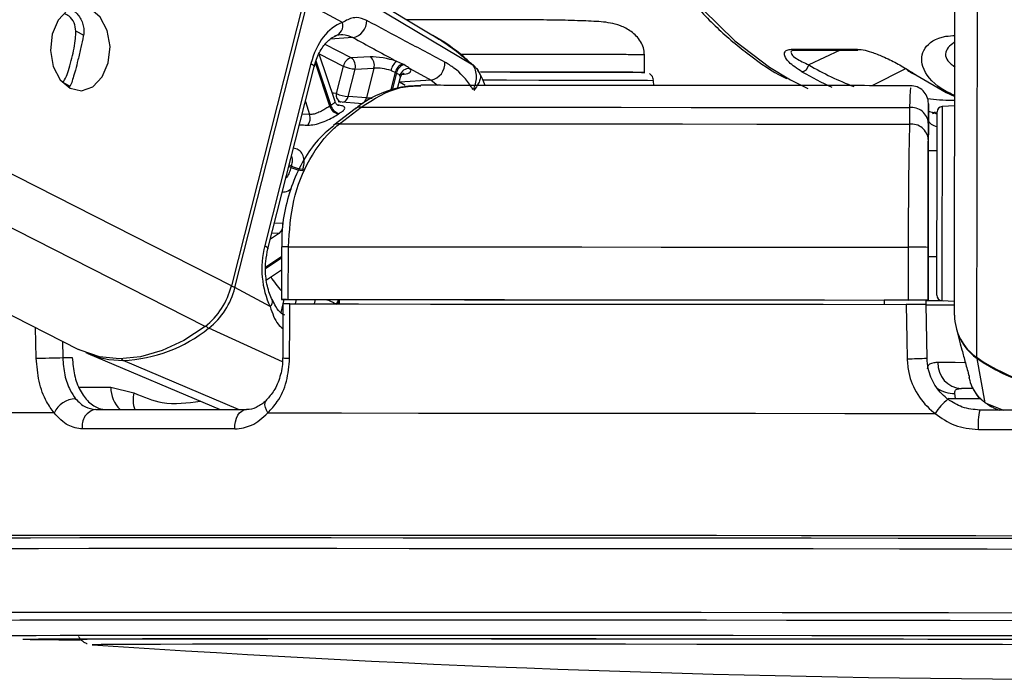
# Model space of a CAD drawing. Header units: millimetres. Extents: x 20 to 19939, y 40 to 15016.
# Tile 82 of 106: x 15518 to 15630, y 6017 to 6092. Entities that reach past the tile are written whole.
import ezdxf

# ---------------------------------------------------------------- set-up
doc = ezdxf.new("R2010")
doc.units = ezdxf.units.MM
doc.header["$LTSCALE"] = 2

msp = doc.modelspace()

# ---------------------------------------------------------------- linework, layer by layer
at = {"color": 7, "linetype": 'Continuous', "lineweight": 25}
for p, q in [((15190.42, 6224.41), (15524.57, 6054.61)), ((15624.17, 6058.5), (15624.38, 6215.41)), ((15564.75, 6090.36), (15547.3, 6100.82)), ((15569.38, 6086.94), (15549.91, 6098.56)), ((15550.15, 6094.17), (15541.94, 6061.84)), ((15542.33, 6061.63), (15550.55, 6093.95)), ((15554.56, 6091.79), (15550.55, 6093.95)), ((15553.73, 6082.79), (15551.93, 6088.19)), ((15588.91, 6086.11), (15588.91, 6088.11)), ((15605.8, 6088.76), (15612.94, 6088.76)), ((15606.06, 6088.65), (15606.1, 6088.65)), ((15606.08, 6088.65), (15613.22, 6088.65)), ((15550.99, 6087.11), (15545.73, 6066.41)), ((15557.73, 6087.86), (15555.58, 6087.77)), ((15561.43, 6087.05), (15560.74, 6087.36)), ((15546.09, 6066.04), (15551.35, 6086.75)), ((15554.67, 6086.83), (15553.87, 6083.7)), ((15555.21, 6083.37), (15556, 6086.49)), ((15556, 6086.49), (15558.15, 6086.58)), ((15558.15, 6086.58), (15557.29, 6083.2)), ((15560.1, 6086.31), (15560.59, 6086.11)), ((15562.24, 6086.54), (15564.65, 6085.23)), ((15619.79, 6085.83), (15623.21, 6083.81)), ((15560.84, 6084.26), (15561.17, 6085.56)), ((15564.65, 6085.23), (15561.06, 6084.99)), ((15589.99, 6084.62), (15589.96, 6085.16)), ((15623.21, 6083.81), (15624.23, 6083.35)), ((15556.86, 6082.55), (15554.09, 6082.75)), ((15557.29, 6083.2), (15555.21, 6083.37)), ((15556.03, 6081.98), (15553.58, 6080.09)), ((15554.22, 6080.26), (15556.68, 6082.15)), ((15619.06, 6082.1), (15619.06, 6080.21)), ((15621.2, 6082.37), (15621.2, 6080.76)), ((15621.99, 6081.6), (15621.58, 6081.47)), ((15621.71, 6081.51), (15622.2, 6081.51)), ((15624.2, 6082.29), (15622.77, 6082.22)), ((15621.2, 6080.76), (15621.19, 6077.19)), ((15621.2, 6078.46), (15621.2, 6080.35)), ((15622.19, 6077.19), (15621.19, 6077.19)), ((15621.19, 6077.19), (15621.19, 6077.19)), ((15621.19, 6071.31), (15621.17, 6060.2)), ((15547.63, 6066.28), (15547.62, 6060.28)), ((15547.63, 6066.28), (15547.63, 6066.28)), ((15548.41, 6060.28), (15548.42, 6066.28)), ((15618.91, 6066.22), (15618.9, 6060.22)), ((15621.17, 6060.22), (15621.18, 6066.22)), ((15621.18, 6065.19), (15621.17, 6060.17)), ((15621.17, 6060.18), (15621.18, 6065.19)), ((15621.18, 6065.19), (15622.18, 6065.19)), ((15545.93, 6062.52), (15547.63, 6063.66)), ((15546.35, 6059.47), (15542.33, 6061.63)), ((15554.2, 6060.26), (15548.21, 6060.28)), ((15554.2, 6060.27), (15554.21, 6059.78)), ((15616.17, 6060.22), (15616.17, 6060.21)), ((15616.17, 6060.22), (15616.17, 6059.73)), ((15621.17, 6060.2), (15616.17, 6060.21)), ((15616.17, 6060.21), (15616.17, 6059.73)), ((15620.96, 6059.7), (15620.95, 6060.2)), ((15620.95, 6060.19), (15621.17, 6060.18)), ((15621.17, 6060.22), (15621.17, 6060.2)), ((15621.17, 6060.18), (15621.17, 6060.17)), ((15622.74, 6060.16), (15624.17, 6060.08)), ((15547.79, 6059.78), (15547.78, 6053.64)), ((15621.06, 6053.61), (15620.96, 6059.72)), ((15624.39, 6056.92), (15624.83, 6055.24)), ((15624.83, 6055.24), (15625.02, 6054.56)), ((15522.76, 6053.67), (15523.85, 6053.67)), ((15525.62, 6054.14), (15540.68, 6047.78)), ((15627.67, 6048.54), (15626.75, 6053.58)), ((15625.73, 6051.87), (15625.75, 6051.8)), ((15625.81, 6051.47), (15625.91, 6051.09)), ((15528.24, 6050.31), (15530.86, 6049.67)), ((15626.33, 6050.16), (15624.97, 6050.16)), ((15624.29, 6049.02), (15624.22, 6049.61)), ((15627.89, 6048.43), (15628.31, 6048.12)), ((15526.11, 6021.02), (15526.13, 6021.02))]:
    msp.add_line(p, q, dxfattribs=at)
at = {"color": 8, "linetype": 'Continuous', "lineweight": 25}
for p, q in [((15538.94, 6057.21), (15209.9, 6224.41)), ((15541.94, 6061.84), (15222.01, 6224.41)), ((15626.73, 6053.68), (15626.93, 6199.78)), ((15525.18, 6090.32), (15524.25, 6090.79)), ((15555.58, 6087.77), (15552.61, 6089.28)), ((15555.76, 6090.07), (15553.19, 6089.89)), ((15551.94, 6088.22), (15554.67, 6086.83)), ((15611.16, 6088.65), (15607.6, 6086.96)), ((15553.13, 6082.27), (15551.49, 6087.19)), ((15551.56, 6087.41), (15553.25, 6082.35)), ((15569.35, 6086.97), (15569.38, 6086.94)), ((15560.06, 6084.03), (15560.59, 6086.11)), ((15560.71, 6086.05), (15560.21, 6084.08)), ((15561.36, 6085.89), (15561.57, 6085.91)), ((15614.8, 6084.6), (15618.64, 6086.54)), ((15523.57, 6084.54), (15522.77, 6084.95)), ((15561.02, 6084.98), (15561.06, 6084.99)), ((15561.06, 6084.99), (15561.03, 6085)), ((15564.65, 6085.23), (15565.37, 6084.64)), ((15550.35, 6082.79), (15550.84, 6081.32)), ((15550.84, 6081.32), (15549.98, 6081.34)), ((15621.7, 6081.44), (15622.05, 6081.56)), ((15548.71, 6075.29), (15548.47, 6075.41)), ((15548.52, 6075.59), (15548.76, 6075.46)), ((15547.8, 6068.93), (15546.83, 6068.96)), ((15547.41, 6067.82), (15546.37, 6067.13)), ((15546.55, 6067.85), (15547.41, 6067.82)), ((15545.86, 6064), (15547.63, 6065.18)), ((15547.63, 6064.97), (15545.86, 6063.8)), ((15547.92, 6060.28), (15547.55, 6058.8)), ((15549.22, 6059.78), (15549.34, 6060.27)), ((15551.47, 6060.27), (15551.34, 6059.78)), ((15519.75, 6053.61), (15519.67, 6057.1)), ((15547.74, 6053.2), (15539.36, 6057.02)), ((15522.72, 6055.56), (15522.76, 6053.67)), ((15542.74, 6047.78), (15529.65, 6053.35)), ((15524.61, 6050.32), (15528.24, 6050.31)), ((15624.29, 6049.02), (15627.09, 6049.02)), ((15627.67, 6048.54), (15629.74, 6047.71)), ((15628.34, 6048.21), (15627.67, 6048.54)), ((15537.45, 6033.46), (15536.34, 6033.46)), ((15538.66, 6033.46), (15537.45, 6033.46)), ((15518.24, 6021.66), (15518.23, 6021.66)), ((15526.11, 6021.02), (15526.11, 6021.02))]:
    msp.add_line(p, q, dxfattribs=at)
at = {"color": 8, "linetype": 'Continuous', "lineweight": 25, "flags": 128}
for points in [[(15580.55, 6130.13), (15581.3, 6124.41), (15582.59, 6118.38), (15584.34, 6112.6), (15586.54, 6107.12), (15589.17, 6102.03), (15592.18, 6097.39), (15595.54, 6093.26), (15599.2, 6089.69), (15603.13, 6086.72), (15605.53, 6085.27)], [(15550.99, 6087.11), (15551.15, 6087.01), (15551.27, 6086.92), (15551.34, 6086.83), (15551.36, 6086.76), (15551.35, 6086.75)], [(15561.71, 6084.61), (15561.51, 6084.74), (15561.06, 6084.99)], [(15589.96, 6085.16), (15589.91, 6085.16), (15589.28, 6085.17), (15587.94, 6085.17), (15585.96, 6085.18), (15583.4, 6085.19), (15580.34, 6085.2), (15576.92, 6085.2), (15573.23, 6085.21), (15570.55, 6085.21)], [(15553.87, 6083.7), (15553.55, 6083.74), (15553.41, 6083.75)], [(15622.2, 6081.36), (15622.18, 6081.36), (15622, 6081.43)], [(15622.77, 6082.22), (15622.77, 6082.2), (15622.77, 6081.67), (15622.77, 6080.43), (15622.76, 6078.56), (15622.76, 6076.18), (15622.76, 6073.46)], [(15622.76, 6073.46), (15622.75, 6070.59), (15622.75, 6067.76), (15622.75, 6065.17), (15622.74, 6062.98), (15622.74, 6061.35), (15622.74, 6060.4), (15622.74, 6060.16)], [(15545.73, 6066.41), (15545.89, 6066.31), (15546.01, 6066.22), (15546.08, 6066.13), (15546.09, 6066.05), (15546.09, 6066.04)], [(15546.35, 6059.47), (15546.49, 6059.65), (15546.58, 6059.82), (15546.63, 6059.98), (15546.62, 6060.13), (15546.6, 6060.2)], [(15626.77, 6053.65), (15626.76, 6053.61), (15626.75, 6053.58)], [(15625.35, 6053.1), (15624.26, 6053.11), (15623.16, 6053.11), (15622.27, 6053.11)], [(15546.09, 6047.38), (15545.92, 6047.71), (15545.81, 6048.02), (15545.76, 6048.31), (15545.78, 6048.56), (15545.87, 6048.77), (15545.94, 6048.85)], [(15623.46, 6049.07), (15623.68, 6049.04), (15624.29, 6049.02)], [(15508.59, 6024.66), (15508.73, 6024.67), (15509.53, 6024.68), (15511.04, 6024.69), (15513.25, 6024.7), (15516.14, 6024.71), (15519.71, 6024.72), (15523.93, 6024.73), (15528.78, 6024.73), (15534.23, 6024.73), (15540.26, 6024.74), (15546.82, 6024.74)], [(15546.82, 6024.74), (15553.89, 6024.74), (15561.42, 6024.73), (15569.38, 6024.73), (15577.72, 6024.73), (15586.4, 6024.72), (15595.36, 6024.71), (15604.56, 6024.7), (15613.95, 6024.69), (15623.48, 6024.68), (15633.1, 6024.67)], [(15510.43, 6023.79), (15510.56, 6023.8), (15511.35, 6023.81), (15512.84, 6023.82), (15515.02, 6023.83), (15517.87, 6023.84), (15521.39, 6023.85), (15525.55, 6023.85), (15530.33, 6023.86), (15535.71, 6023.86), (15541.65, 6023.86), (15548.12, 6023.86)], [(15548.12, 6023.86), (15555.09, 6023.86), (15562.52, 6023.86), (15570.36, 6023.86), (15578.59, 6023.85), (15587.14, 6023.85), (15595.98, 6023.84), (15605.05, 6023.83), (15614.31, 6023.82), (15623.7, 6023.81), (15633.18, 6023.8)], [(15515.75, 6022.05), (15515.8, 6022.06), (15516.42, 6022.07), (15517.74, 6022.08), (15519.75, 6022.09), (15522.45, 6022.1), (15525.82, 6022.11), (15529.84, 6022.11), (15534.48, 6022.12), (15539.72, 6022.12), (15545.54, 6022.12), (15551.88, 6022.12)], [(15551.88, 6022.12), (15558.73, 6022.12), (15566.04, 6022.12), (15573.76, 6022.12), (15581.87, 6022.11), (15590.29, 6022.11), (15599, 6022.1), (15607.94, 6022.09), (15617.06, 6022.08), (15626.3, 6022.07), (15635.62, 6022.06)]]:
    msp.add_lwpolyline(points, dxfattribs=at)
at = {"color": 7, "linetype": 'Continuous', "lineweight": 25, "flags": 128}
for points in [[(15525.9, 6093.34), (15524.59, 6093.62), (15523.3, 6093.17), (15522.24, 6092.05), (15521.56, 6090.45), (15521.36, 6088.6), (15521.68, 6086.78), (15522.47, 6085.27), (15523.6, 6084.31), (15524.91, 6084.03), (15526.2, 6084.48), (15527.26, 6085.6), (15527.94, 6087.2), (15528.14, 6089.05), (15527.82, 6090.87), (15527.03, 6092.38), (15525.9, 6093.34)], [(15561.55, 6086.99), (15561.52, 6087), (15561.43, 6087.05)], [(15560.59, 6086.11), (15560.68, 6086.07), (15560.71, 6086.05)], [(15570.26, 6086.16), (15573.63, 6086.15), (15577.2, 6086.15), (15580.49, 6086.14), (15583.38, 6086.13), (15585.75, 6086.13), (15587.51, 6086.12), (15588.59, 6086.11), (15588.96, 6086.11)], [(15588.82, 6086.11), (15588.61, 6086.11), (15587.6, 6086.12), (15585.91, 6086.13), (15583.6, 6086.13), (15580.77, 6086.14), (15577.52, 6086.15), (15573.97, 6086.15), (15570.27, 6086.16), (15570.27, 6086.16)], [(15619.79, 6085.83), (15619.69, 6085.85), (15619.6, 6085.89)], [(15605.53, 6085.27), (15607.27, 6084.39), (15607.5, 6084.28)], [(15556.68, 6082.15), (15563.67, 6082.15), (15570.95, 6082.15), (15578.5, 6082.14), (15586.27, 6082.14), (15594.24, 6082.13), (15602.38, 6082.12), (15610.67, 6082.11), (15619.06, 6082.1)], [(15622.19, 6073.34), (15622.19, 6075.91), (15622.2, 6078.16), (15622.2, 6079.93), (15622.2, 6081.11), (15622.2, 6081.61), (15622.2, 6081.62)], [(15554.22, 6080.26), (15561.48, 6080.26), (15569.04, 6080.26), (15576.87, 6080.25), (15584.95, 6080.24), (15593.24, 6080.24), (15601.71, 6080.23), (15610.33, 6080.22), (15619.06, 6080.21)], [(15621.19, 6077.19), (15621.19, 6077.08), (15621.19, 6076.75), (15621.19, 6076.21), (15621.19, 6075.48), (15621.19, 6074.59), (15621.19, 6073.57), (15621.19, 6072.46), (15621.19, 6071.31)], [(15622.19, 6077.19), (15622.19, 6077.52), (15622.2, 6077.79)], [(15622.17, 6060.76), (15622.17, 6060.98), (15622.17, 6061.89), (15622.18, 6063.43), (15622.18, 6065.49), (15622.18, 6067.95), (15622.19, 6070.63), (15622.19, 6073.34)], [(15548.42, 6066.28), (15556.28, 6066.28), (15564.48, 6066.27), (15572.99, 6066.27), (15581.78, 6066.26), (15590.8, 6066.25), (15600.02, 6066.24), (15609.4, 6066.23), (15618.91, 6066.22)], [(15622.18, 6064.59), (15622.18, 6064.73), (15622.18, 6065.19)], [(15548.21, 6060.28), (15547.94, 6060.28), (15547.75, 6060.28), (15547.64, 6060.28), (15547.63, 6060.28), (15547.7, 6060.28), (15547.86, 6060.28), (15548.1, 6060.28), (15548.41, 6060.28)], [(15548.41, 6060.28), (15556.27, 6060.28), (15564.47, 6060.27), (15572.98, 6060.27), (15581.77, 6060.26), (15590.79, 6060.25), (15600.01, 6060.24), (15609.4, 6060.23), (15618.9, 6060.22)], [(15554.2, 6060.27), (15561.2, 6060.27), (15568.46, 6060.26), (15575.96, 6060.26), (15583.68, 6060.25), (15591.59, 6060.25), (15599.66, 6060.24), (15607.86, 6060.23), (15616.17, 6060.22)], [(15620.95, 6060.16), (15621.47, 6060.16), (15622.87, 6060.15)], [(15548.56, 6053.61), (15548.58, 6057.6), (15548.58, 6059.78)], [(15548.58, 6059.78), (15556.41, 6059.78), (15564.57, 6059.77), (15573.03, 6059.77), (15581.77, 6059.76), (15590.74, 6059.75), (15599.91, 6059.74), (15609.24, 6059.74), (15618.69, 6059.72)], [(15618.69, 6059.72), (15618.75, 6055.73), (15618.79, 6053.55)], [(15538.94, 6057.21), (15536.53, 6055.63), (15534.07, 6054.47), (15531.61, 6053.77), (15529.22, 6053.54), (15526.95, 6053.77), (15524.85, 6054.47), (15524.57, 6054.61)], [(15519.75, 6053.61), (15520.04, 6053.61), (15520.39, 6053.62), (15520.79, 6053.63), (15521.21, 6053.64), (15521.63, 6053.65), (15522.04, 6053.66), (15522.43, 6053.66), (15522.76, 6053.67)], [(15526.52, 6047.78), (15528.5, 6047.78), (15530.53, 6047.78), (15532.61, 6047.78), (15534.73, 6047.78), (15536.89, 6047.78), (15539.1, 6047.78), (15541.35, 6047.78), (15543.64, 6047.78)], [(15542.35, 6045.56), (15542.35, 6045.98), (15542.41, 6046.39), (15542.52, 6046.78), (15542.67, 6047.12), (15542.88, 6047.4), (15543.11, 6047.6), (15543.37, 6047.73), (15543.64, 6047.78)], [(15651.26, 6047.68), (15648.24, 6047.68), (15645.21, 6047.69), (15642.18, 6047.69), (15639.15, 6047.7), (15636.13, 6047.7), (15633.1, 6047.7), (15630.07, 6047.71), (15627.05, 6047.71)], [(15521.79, 6047.38), (15515.62, 6047.38), (15510.04, 6047.37), (15505.08, 6047.37), (15500.77, 6047.36), (15497.13, 6047.35), (15494.17, 6047.34), (15491.91, 6047.33), (15490.36, 6047.32)], [(15546.09, 6047.38), (15554.45, 6047.38), (15563.23, 6047.37), (15572.37, 6047.37), (15581.83, 6047.36), (15591.57, 6047.35), (15601.54, 6047.34), (15611.69, 6047.33), (15621.97, 6047.32)], [(15542.35, 6045.56), (15540.03, 6045.56), (15537.75, 6045.56), (15535.51, 6045.57), (15533.32, 6045.57), (15531.17, 6045.57), (15529.07, 6045.56), (15527.01, 6045.56), (15525, 6045.56)], [(15626.89, 6045.5), (15629.95, 6045.49), (15633.01, 6045.49), (15636.08, 6045.49), (15639.15, 6045.48), (15642.22, 6045.48), (15645.29, 6045.47), (15648.36, 6045.47), (15651.42, 6045.46)], [(15536.34, 6033.46), (15530.6, 6033.46), (15524.29, 6033.45), (15518.53, 6033.45), (15513.36, 6033.45), (15508.8, 6033.44), (15504.88, 6033.43), (15501.61, 6033.43), (15499.01, 6033.42), (15497.1, 6033.41), (15495.88, 6033.39), (15495.35, 6033.38), (15495.52, 6033.37), (15496.4, 6033.35), (15496.56, 6033.35)], [(15537.94, 6033.17), (15531.06, 6033.17), (15524.71, 6033.17), (15518.93, 6033.16), (15513.75, 6033.16), (15509.2, 6033.15), (15505.29, 6033.15), (15502.05, 6033.14), (15499.5, 6033.13), (15497.64, 6033.12), (15496.48, 6033.1), (15496.03, 6033.09), (15496.3, 6033.08), (15497.01, 6033.07)], [(15538.07, 6033.17), (15531.19, 6033.17), (15524.85, 6033.17), (15519.08, 6033.16), (15513.91, 6033.16), (15509.36, 6033.15), (15505.46, 6033.14), (15502.23, 6033.14), (15499.67, 6033.13), (15497.81, 6033.12), (15496.66, 6033.1), (15496.21, 6033.09), (15496.48, 6033.08), (15497.03, 6033.07)], [(15637.87, 6033.09), (15627.78, 6033.1), (15617.75, 6033.12), (15607.82, 6033.13), (15598.05, 6033.14), (15588.48, 6033.15), (15579.16, 6033.15), (15570.15, 6033.16), (15561.48, 6033.16), (15553.19, 6033.17), (15545.33, 6033.17), (15537.94, 6033.17)], [(15637.87, 6033.09), (15627.8, 6033.1), (15617.77, 6033.12), (15607.86, 6033.13), (15598.1, 6033.14), (15588.54, 6033.14), (15579.24, 6033.15), (15570.24, 6033.16), (15561.57, 6033.16), (15553.3, 6033.17), (15545.45, 6033.17), (15538.07, 6033.17)], [(15636.63, 6033.38), (15626.6, 6033.39), (15616.64, 6033.41), (15606.79, 6033.42), (15597.09, 6033.43), (15587.6, 6033.43), (15578.36, 6033.44), (15569.42, 6033.45), (15560.81, 6033.45), (15552.59, 6033.45), (15544.79, 6033.46), (15538.66, 6033.46)], [(15497.29, 6031.91), (15497.3, 6031.91), (15497.74, 6031.92), (15498.88, 6031.94), (15500.73, 6031.95), (15503.26, 6031.96), (15506.47, 6031.96), (15510.35, 6031.97), (15514.86, 6031.98), (15519.99, 6031.98), (15525.72, 6031.99), (15532.01, 6031.99), (15538.83, 6031.99)], [(15538.83, 6031.99), (15546.16, 6031.99), (15553.95, 6031.99), (15562.16, 6031.98), (15570.76, 6031.98), (15579.69, 6031.97), (15588.93, 6031.96), (15598.41, 6031.96), (15608.09, 6031.95), (15617.93, 6031.94), (15627.88, 6031.92), (15637.88, 6031.91)], [(15518.23, 6021.66), (15518.24, 6021.66), (15518.77, 6021.67), (15520.01, 6021.69), (15521.95, 6021.69), (15524.57, 6021.7), (15527.87, 6021.71), (15531.82, 6021.72), (15536.4, 6021.72), (15541.58, 6021.72), (15547.34, 6021.73), (15553.63, 6021.73)], [(15524.12, 6021.65), (15524.12, 6021.65), (15524.47, 6021.66), (15525.54, 6021.67), (15527.3, 6021.68), (15529.75, 6021.69), (15532.87, 6021.7), (15536.65, 6021.71), (15541.07, 6021.71), (15546.08, 6021.71), (15551.67, 6021.72), (15557.8, 6021.72)], [(15638.62, 6021.02), (15629.64, 6021.04), (15620.73, 6021.05), (15611.92, 6021.06), (15603.3, 6021.06), (15594.89, 6021.07), (15586.77, 6021.08), (15578.98, 6021.08), (15571.57, 6021.08), (15564.58, 6021.09), (15558.07, 6021.09), (15552.07, 6021.09), (15546.62, 6021.08), (15541.75, 6021.08), (15537.5, 6021.08), (15533.89, 6021.07), (15530.95, 6021.06), (15528.69, 6021.05), (15527.13, 6021.04), (15526.28, 6021.03), (15526.11, 6021.02)], [(15553.63, 6021.73), (15560.43, 6021.73), (15567.68, 6021.72), (15575.36, 6021.72), (15583.41, 6021.72), (15591.79, 6021.71), (15600.44, 6021.7), (15609.32, 6021.69), (15618.38, 6021.69), (15627.56, 6021.67), (15636.8, 6021.66)], [(15557.8, 6021.72), (15564.43, 6021.72), (15571.52, 6021.71), (15579.03, 6021.71), (15586.91, 6021.71), (15595.11, 6021.7), (15603.58, 6021.69), (15612.27, 6021.68), (15621.13, 6021.67), (15630.1, 6021.66)]]:
    msp.add_lwpolyline(points, dxfattribs=at)
at = {"color": 7, "linetype": 'Continuous', "lineweight": 25}
for centre, radius, start, end in [((15553.42, 6091.43), 1.2, 283.6721, 17.4452), ((15555.39, 6091.97), 1.94, 280.8497, 1.336), ((15613.22, 6089.1), 0.444, 230.0489, 269.1431), ((15555.84, 6086.61), 1.19, 102.5759, 169.3404), ((15554.84, 6086.82), 1.21, 344.4892, 52.3748), ((15556.99, 6086.91), 1.21, 344.4892, 52.3748), ((15561.66, 6086.08), 1.58, 125.8352, 171.7826), ((15561.79, 6085.88), 1.23, 107.0071, 168.7804), ((15561.92, 6085.81), 1.23, 107.2064, 168.7577), ((15564.28, 6087.14), 1.94, 280.8664, 4.0207), ((15606.61, 6087.17), 1.02, 282.9149, 348.0828), ((15556.19, 6090.04), 3.55, 244.6167, 266.9854), ((15562.14, 6085.48), 1.07, 84.6547, 164.9483), ((15618.98, 6086.7), 0.367, 237.7779, 270.7428), ((15555.4, 6086.91), 3.55, 244.6167, 266.9854), ((15619.2, 6082.59), 2, 359.8719, 91.2784), ((15549.54, 6080.91), 1.36, 324.035, 17.3968), ((15557.55, 6075.77), 7.86, 123.1708, 124.2002), ((15554.36, 6082.63), 1.28, 196.1755, 258.4545), ((15554.47, 6082.68), 1.27, 195.363, 258.2982), ((15558.17, 6075.4), 7.22, 123.1708, 124.2002), ((15556.56, 6081.26), 0.898, 82.7662, 126.343), ((15619.29, 6080.21), 1.91, 4.2256, 97.0641), ((15622.8, 6081.62), 0.6, 92.923, 179.923), ((15619.29, 6078.32), 1.91, 4.2217, 96.9779), ((15564.09, 6071.48), 15.84, 165.4215, 166.0666), ((15550.24, 6078.58), 3.62, 245.1516, 267.0567), ((15550.28, 6078.59), 3.48, 244.0828, 266.9137), ((15564.17, 6071.46), 14.55, 165.4215, 166.0666), ((15546.6, 6068.72), 1.21, 311.5598, 9.5817), ((15618.94, 5626.5), 439.72, 89.7078, 90.0036), ((15533.67, 6063.9), 8.52, 308.2171, 346.0202), ((15534.12, 6063.67), 8.47, 308.2171, 346.0202), ((15618.93, 5620.5), 439.72, 89.7078, 90.0036), ((15622.85, 6200.47), 140.3, 269.3154, 269.9401), ((15622.77, 6060.76), 0.6, 179.923, 266.923), ((15624.4, 6438.95), 379.29, 269.4813, 269.971), ((15630.01, 6058.51), 5.84, 180.1157, 235.9061), ((15528.95, 6069.89), 16.55, 272.4259, 308.9509), ((15630.04, 6058.41), 5.84, 194.776, 235.8041), ((15529.57, 6063.61), 10.25, 246.0035, 270.4315), ((15618.72, 6096.22), 42.67, 270.0904, 273.1419), ((15639.19, 6071.97), 22.13, 235.7557, 304.0903), ((15639.17, 6071.79), 22.05, 235.7265, 269.9731), ((15625.12, 6053.01), 2.85, 178.0045, 266.8794), ((15524.33, 6046.21), 2.79, 92.2663, 155.2854), ((15627.8, 6043.59), 6.92, 129.3072, 147.359), ((15526.83, 6045.94), 1.87, 99.5422, 191.5083), ((15633.96, 6046.08), 7.1, 166.7202, 184.7063), ((15524.79, 6386.4), 364.81, 268.9701, 269.9974), ((15525.52, 6484.86), 463.26, 269.104, 269.8828), ((15641.39, 7710.66), 1693.56, 266.09752, 273.74842)]:
    msp.add_arc(centre, radius, start, end, dxfattribs=at)
at = {"color": 8, "linetype": 'Continuous', "lineweight": 25}
for centre, radius, start, end in [((15606.09, 6089.1), 0.447, 230.2003, 268.9917), ((15554.74, 6083.53), 0.885, 168.701, 244.5884), ((15554.36, 6083.54), 0.864, 287.4359, 348.626), ((15556.44, 6083.38), 0.874, 289.36, 348.4588), ((15554.11, 6079.37), 0.895, 82.8573, 127.3021), ((15548.15, 5972.16), 94.12, 89.8378, 90.3187), ((15555.71, 6068.74), 11, 212.3726, 222.7131), ((15541.47, 6059.9), 1.93, 63.4106, 76.5169), ((15555.33, 6059.38), 1.49, 143.511, 164.3116), ((15555.46, 6059.33), 1.49, 147.7128, 162.7885), ((15539.8, 6057.88), 0.966, 218.2204, 242.7813), ((15529.84, 6053.76), 0.448, 209.6041, 245.0095), ((15548.39, 6058.3), 4.7, 262.4783, 272.1399), ((15531.53, 6050.18), 3.29, 177.7686, 226.8793), ((15624.06, 6052.74), 3.14, 233.8113, 272.8807), ((15533.72, 6048.87), 2.97, 164.3764, 201.5184)]:
    msp.add_arc(centre, radius, start, end, dxfattribs=at)
at = {"color": 7, "linetype": 'Continuous', "lineweight": 25}
for centre, major_axis, ratio, start_param, end_param in [((15555.63, 6084.61), (0.17, 7.38), 0.672041, 0.250533, 1.241199), ((15559.48, 6086.91), (2.74, -0.59), 0.275805, 1.154069, 2.323762), ((15559.28, 6085.97), (1.77, -0.34), 0.295802, 1.146891, 2.316584), ((15559.6, 6086.85), (2.74, -0.59), 0.275805, 5.570075, 6.621048), ((15634.59, 6137.51), (-0.45, 56), 0.695649, 2.717805, 2.740465), ((15550.37, 6063.91), (0.17, 7.38), 0.672041, 1.241199, 2.231865)]:
    msp.add_ellipse(centre, major_axis=major_axis, ratio=ratio, start_param=start_param, end_param=end_param, dxfattribs=at)
at = {"color": 8, "linetype": 'Continuous', "lineweight": 25}
for centre, major_axis, ratio, start_param, end_param in [((15621.69, 6137.56), (-5.05, 55.08), 0.732786, 2.66342, 2.794826), ((15621.15, 6137.51), (-5.04, 55.88), 0.732463, 2.664481, 2.750977), ((15559.4, 6085.91), (1.77, -0.34), 0.295802, 6.265596, 6.61387)]:
    msp.add_ellipse(centre, major_axis=major_axis, ratio=ratio, start_param=start_param, end_param=end_param, dxfattribs=at)
at = {"color": 7, "linetype": 'Continuous', "lineweight": 25}
for points, knots in [([(15579.98, 6130.24), (15580.17, 6128.47), (15580.58, 6124.73), (15581.75, 6119.18), (15583.35, 6113.64), (15585.38, 6108.38), (15587.79, 6103.44), (15590.57, 6098.88), (15593.7, 6094.76), (15597.12, 6091.11), (15600.82, 6088.05), (15603.5, 6086.16), (15604.98, 6085.46), (15605.09, 6085.41)], [0, 0, 0, 0, 0.090498, 0.190615, 0.290766, 0.390957, 0.491188, 0.591446, 0.691694, 0.791878, 0.891923, 0.991732, 1, 1, 1, 1]), ([(15524.25, 6090.79), (15524.21, 6091.12), (15524.12, 6091.77), (15523.6, 6092.49), (15523.12, 6092.7), (15522.93, 6092.78)], [0, 0, 0, 0, 0.375657, 0.750827, 1, 1, 1, 1]), ([(15523.69, 6093.3), (15523.78, 6093.25), (15524.04, 6093.12), (15524.4, 6092.78), (15524.77, 6092.29), (15525.03, 6091.72), (15525.17, 6091.1), (15525.17, 6090.6), (15525.12, 6090.31), (15525.1, 6090.23)], [0, 0, 0, 0, 0.084211, 0.258334, 0.429079, 0.605155, 0.769021, 0.938365, 1, 1, 1, 1]), ([(15557.33, 6092.02), (15556.94, 6092.17), (15556.41, 6092.37), (15555.51, 6092.29), (15554.97, 6092.01), (15554.56, 6091.79)], [0, 0, 0, 0, 0.417867, 0.554004, 1, 1, 1, 1]), ([(15566.22, 6087.27), (15564.72, 6088.07), (15561.76, 6089.65), (15558.79, 6091.23), (15557.33, 6092.02)], [0, 0, 0, 0, 0.5067429, 1, 1, 1, 1]), ([(15588.91, 6088.11), (15588.89, 6088.38), (15588.84, 6088.92), (15588.48, 6089.65), (15587.99, 6090.27), (15587.2, 6090.94), (15586.12, 6091.47), (15584.64, 6091.84), (15583.1, 6091.92), (15580.39, 6092.03), (15577.57, 6092.07), (15574.67, 6092.08), (15571.65, 6092.08), (15568.6, 6092.09), (15565.66, 6092.09), (15563.37, 6092.09), (15562.22, 6092.09), (15561.86, 6092.09)], [0, 0, 0, 0, 0.022914, 0.046541, 0.071226, 0.096786, 0.149354, 0.204944, 0.323096, 0.429975, 0.527054, 0.616976, 0.704721, 0.791291, 0.876678, 0.961805, 1, 1, 1, 1]), ([(15522.77, 6084.95), (15522.9, 6085.16), (15523.16, 6085.55), (15523.5, 6086.56), (15523.81, 6087.69), (15524.06, 6088.87), (15524.22, 6089.92), (15524.24, 6090.52), (15524.25, 6090.79)], [0, 0, 0, 0, 0.204636, 0.376335, 0.548834, 0.703363, 0.864285, 1, 1, 1, 1]), ([(15551.35, 6086.75), (15551.44, 6087.03), (15551.68, 6087.89), (15552.33, 6089.08), (15553.18, 6089.98), (15553.69, 6090.21), (15553.91, 6090.31)], [0, 0, 0, 0, 0.156397, 0.463095, 0.767227, 1, 1, 1, 1]), ([(15553.7, 6090.27), (15554, 6090.35), (15554.7, 6090.54), (15555.37, 6090.24), (15555.76, 6090.07)], [0, 0, 0, 0, 0.429774, 1, 1, 1, 1]), ([(15569.38, 6086.94), (15568.84, 6087.4), (15567.77, 6088.33), (15566.21, 6089.46), (15565.17, 6090.09), (15564.74, 6090.35)], [0, 0, 0, 0, 0.368307, 0.738561, 1, 1, 1, 1]), ([(15569.35, 6086.98), (15569.03, 6087.28), (15567.64, 6088.55), (15566.08, 6089.64), (15564.81, 6090.33), (15564.8, 6090.33)], [0, 0, 0, 0, 0.236198, 0.992798, 1, 1, 1, 1]), ([(15525.1, 6090.23), (15525.02, 6089.81), (15524.84, 6088.97), (15524.51, 6087.58), (15524.2, 6086.37), (15523.93, 6085.44), (15523.8, 6085.02), (15523.73, 6084.82)], [0, 0, 0, 0, 0.222076, 0.445772, 0.640142, 0.821651, 1, 1, 1, 1]), ([(15555.76, 6090.07), (15557.35, 6089.2), (15559.01, 6088.3), (15560.67, 6087.4), (15560.74, 6087.36)], [0, 0, 0, 0, 0.961066, 1, 1, 1, 1]), ([(15606.83, 6086.18), (15606.28, 6086.54), (15605.37, 6087.14), (15604.82, 6087.94), (15604.83, 6088.43), (15605.17, 6088.71), (15605.6, 6088.74), (15605.8, 6088.76)], [0, 0, 0, 0, 0.343371, 0.565902, 0.738595, 0.878696, 1, 1, 1, 1]), ([(15605.77, 6088.62), (15605.77, 6088.62), (15605.74, 6088.6), (15605.83, 6088.65), (15606, 6088.65), (15606.06, 6088.65)], [0, 0, 0, 0, 0.088443, 0.6945909, 1, 1, 1, 1]), ([(15612.94, 6088.76), (15613.2, 6088.74), (15613.74, 6088.7), (15614.83, 6088.4), (15616.16, 6087.88), (15617.67, 6087.14), (15618.53, 6086.61), (15618.98, 6086.34)], [0, 0, 0, 0, 0.1423472, 0.2846756, 0.4732508, 0.7288415, 1, 1, 1, 1]), ([(15562.24, 6086.54), (15562.19, 6086.58), (15562.01, 6086.73), (15561.74, 6086.88), (15561.55, 6086.99)], [0, 0, 0, 0, 0.27439, 1, 1, 1, 1]), ([(15569.44, 6084.12), (15569.37, 6084.24), (15568.77, 6085.22), (15567.63, 6086.42), (15566.56, 6087.06), (15566.22, 6087.27)], [0, 0, 0, 0, 0.082284, 0.700826, 1, 1, 1, 1]), ([(15569.38, 6086.94), (15569.49, 6086.75), (15569.72, 6086.36), (15569.8, 6085.61), (15569.7, 6084.85), (15569.53, 6084.35), (15569.44, 6084.13)], [0, 0, 0, 0, 0.261822, 0.541742, 0.790389, 1, 1, 1, 1]), ([(15570.17, 6086.03), (15570.17, 6086.03), (15570.17, 6086.03), (15570.17, 6086.03), (15570.05, 6086.23), (15569.88, 6086.46), (15569.67, 6086.73), (15569.54, 6086.88), (15569.45, 6086.97), (15569.4, 6087.02)], [0, 0, 0, 0, 0.0000942, 0.0001971, 0.0004398, 0.549996, 0.6709442, 0.788986, 1, 1, 1, 1]), ([(15560.71, 6086.05), (15560.83, 6085.98), (15561, 6085.88), (15561.09, 6085.78), (15561.11, 6085.75)], [0, 0, 0, 0, 0.718824, 1, 1, 1, 1]), ([(15561.19, 6085.55), (15561.21, 6085.62), (15561.24, 6085.79), (15561.41, 6085.96), (15561.51, 6086.01), (15561.5, 6086), (15561.49, 6086)], [0, 0, 0, 0, 0.234941, 0.606396, 0.924095, 1, 1, 1, 1]), ([(15570.79, 6084.63), (15570.59, 6085.12), (15570.32, 6085.78), (15569.98, 6086.38), (15569.9, 6086.54)], [0, 0, 0, 0, 0.739826, 1, 1, 1, 1]), ([(15589.94, 6085.23), (15589.93, 6085.32), (15589.9, 6085.51), (15589.75, 6085.74), (15589.6, 6085.89), (15589.51, 6085.94), (15589.49, 6085.95)], [0, 0, 0, 0, 0.308968, 0.636645, 0.910896, 1, 1, 1, 1]), ([(15618.78, 6086.39), (15618.85, 6086.35), (15619.12, 6086.18), (15619.4, 6086.01), (15619.6, 6085.89)], [0, 0, 0, 0, 0.249992, 1, 1, 1, 1]), ([(15523.73, 6084.82), (15523.68, 6084.71), (15523.63, 6084.57), (15523.51, 6084.47), (15523.49, 6084.45)], [0, 0, 0, 0, 0.8073404, 1, 1, 1, 1]), ([(15563.45, 6084.57), (15562.84, 6084.57), (15561.34, 6084.56), (15559.02, 6083.8), (15557.15, 6082.88), (15556.24, 6082.11), (15556.05, 6081.95)], [0, 0, 0, 0, 0.234404, 0.574125, 0.912672, 1, 1, 1, 1]), ([(15556.68, 6082.15), (15558.15, 6083.09), (15560.34, 6084.49), (15562.71, 6084.56), (15563.49, 6084.58)], [0, 0, 0, 0, 0.673306, 1, 1, 1, 1]), ([(15619.2, 6084.59), (15618.19, 6084.59), (15614.21, 6084.6), (15607.33, 6084.61), (15598.67, 6084.61), (15590.21, 6084.62), (15581.99, 6084.63), (15574.06, 6084.63), (15567.91, 6084.63), (15564.48, 6084.64), (15563.49, 6084.64)], [0, 0, 0, 0, 0.050578, 0.19868, 0.346806, 0.494934, 0.643065, 0.791199, 0.939337, 1, 1, 1, 1]), ([(15554.13, 6082.32), (15554.13, 6082.32), (15554.14, 6082.32), (15554.07, 6082.34), (15553.9, 6082.47), (15553.75, 6082.66), (15553.73, 6082.78), (15553.73, 6082.79)], [0, 0, 0, 0, 0.069904, 0.319543, 0.599846, 0.979972, 1, 1, 1, 1]), ([(15621.2, 6080.35), (15621.2, 6081.15), (15621.2, 6082.79), (15621.2, 6082.51), (15621.2, 6082.37)], [0, 0, 0, 0, 0.484204, 1, 1, 1, 1]), ([(15550.64, 6080.12), (15550.77, 6080.12), (15551.13, 6080.12), (15551.83, 6080.27), (15552.68, 6080.59), (15553.49, 6080.98), (15553.9, 6081.24), (15554.11, 6081.37)], [0, 0, 0, 0, 0.119584, 0.349288, 0.573021, 0.788436, 1, 1, 1, 1]), ([(15553.13, 6082.27), (15552.99, 6082.18), (15552.71, 6081.99), (15552.18, 6081.69), (15551.62, 6081.44), (15551.16, 6081.32), (15550.92, 6081.32), (15550.84, 6081.32)], [0, 0, 0, 0, 0.219859, 0.440343, 0.66314, 0.88549, 1, 1, 1, 1]), ([(15554.22, 6081.44), (15554.31, 6081.51), (15554.58, 6081.69), (15554.84, 6081.95), (15554.86, 6082.16), (15554.61, 6082.31), (15554.23, 6082.36), (15554.04, 6082.38)], [0, 0, 0, 0, 0.116734, 0.333017, 0.551924, 0.773865, 1, 1, 1, 1]), ([(15622, 6081.44), (15621.95, 6081.45), (15621.59, 6081.54), (15621.38, 6081.62), (15621.2, 6081.69)], [0, 0, 0, 0, 0.128129, 1, 1, 1, 1]), ([(15548.42, 6066.28), (15548.54, 6068.07), (15548.79, 6071.64), (15550.71, 6076.38), (15552.75, 6079.05), (15554.02, 6080.1), (15554.22, 6080.26)], [0, 0, 0, 0, 0.3136596, 0.6271455, 0.9416176, 1, 1, 1, 1]), ([(15619.06, 6080.21), (15619.03, 6079.19), (15618.98, 6077.14), (15618.93, 6072.42), (15618.91, 6068.58), (15618.91, 6066.51), (15618.91, 6066.22)], [0, 0, 0, 0, 0.317078, 0.634488, 0.949899, 1, 1, 1, 1]), ([(15553.6, 6080.05), (15553.07, 6079.62), (15551.85, 6078.63), (15550.31, 6076.51), (15548.97, 6073.88), (15548.08, 6070.94), (15547.65, 6068.35), (15547.67, 6066.79), (15547.68, 6066.28)], [0, 0, 0, 0, 0.147971, 0.335752, 0.526882, 0.717771, 0.908409, 1, 1, 1, 1]), ([(15621.18, 6066.22), (15621.18, 6066.47), (15621.18, 6068.28), (15621.19, 6071.64), (15621.19, 6075.77), (15621.19, 6077.56), (15621.2, 6078.46)], [0, 0, 0, 0, 0.050069, 0.365309, 0.6827, 1, 1, 1, 1]), ([(15550.09, 6075.12), (15550.12, 6075.27), (15550.22, 6075.69), (15550.21, 6076.34), (15549.99, 6076.94), (15549.57, 6077.36), (15549.16, 6077.44), (15548.95, 6077.48)], [0, 0, 0, 0, 0.116734, 0.333017, 0.551924, 0.773865, 1, 1, 1, 1]), ([(15546.6, 6060.2), (15546.48, 6060.45), (15546.15, 6061.2), (15545.82, 6062.7), (15545.78, 6064.49), (15546, 6065.57), (15546.09, 6066.04)], [0, 0, 0, 0, 0.152667, 0.457015, 0.763395, 1, 1, 1, 1]), ([(15548.03, 6058.49), (15547.9, 6058.54), (15547.53, 6058.71), (15547.07, 6059.29), (15546.73, 6059.98), (15546.6, 6060.24)], [0, 0, 0, 0, 0.251835, 0.7101, 1, 1, 1, 1]), ([(15548.58, 6059.78), (15548.42, 6059.78), (15548.09, 6059.78), (15547.82, 6059.78), (15547.82, 6059.78), (15547.81, 6059.78)], [0, 0, 0, 0, 0.3648855, 0.7297684, 1, 1, 1, 1]), ([(15620.96, 6059.72), (15620.94, 6059.72), (15620.9, 6059.72), (15620.55, 6059.72), (15620.04, 6059.72), (15619.39, 6059.72), (15618.93, 6059.72), (15618.69, 6059.72)], [0, 0, 0, 0, 0.1975557, 0.39511, 0.5926965, 0.790302, 1, 1, 1, 1]), ([(15625.02, 6054.56), (15625.15, 6054.07), (15625.41, 6053.08), (15625.69, 6052.08), (15625.83, 6051.57)], [0, 0, 0, 0, 0.4932571, 1, 1, 1, 1]), ([(15521.79, 6047.38), (15521.49, 6047.79), (15520.77, 6048.78), (15519.97, 6050.93), (15519.82, 6052.72), (15519.75, 6053.61)], [0, 0, 0, 0, 0.2603539, 0.6306901, 1, 1, 1, 1]), ([(15522.76, 6053.67), (15522.81, 6053), (15522.92, 6051.67), (15523.49, 6050.06), (15524.01, 6049.31), (15524.22, 6049)], [0, 0, 0, 0, 0.370015, 0.740315, 1, 1, 1, 1]), ([(15523.85, 6053.67), (15523.91, 6053), (15524.02, 6051.66), (15524.69, 6049.89), (15525.67, 6048.56), (15526.74, 6047.87), (15527.45, 6047.8), (15527.72, 6047.77)], [0, 0, 0, 0, 0.215288, 0.430555, 0.64649, 0.863795, 1, 1, 1, 1]), ([(15547.76, 6053.64), (15547.76, 6053.55), (15547.78, 6052.82), (15547.52, 6051.48), (15546.86, 6049.89), (15546.22, 6049.19), (15545.92, 6048.86)], [0, 0, 0, 0, 0.050124, 0.380202, 0.710986, 1, 1, 1, 1]), ([(15546.09, 6047.38), (15546.46, 6047.79), (15547.35, 6048.78), (15548.34, 6050.93), (15548.49, 6052.72), (15548.56, 6053.61)], [0, 0, 0, 0, 0.260354, 0.63069, 1, 1, 1, 1]), ([(15618.79, 6053.55), (15618.83, 6053.02), (15618.94, 6051.59), (15619.88, 6049.39), (15621.14, 6047.96), (15621.92, 6047.36), (15621.97, 6047.32)], [0, 0, 0, 0, 0.220493, 0.593656, 0.970348, 1, 1, 1, 1]), ([(15623.42, 6048.94), (15623.38, 6048.97), (15622.8, 6049.42), (15621.87, 6050.49), (15621.17, 6052.14), (15621.09, 6053.22), (15621.06, 6053.61)], [0, 0, 0, 0, 0.029546, 0.405549, 0.779029, 1, 1, 1, 1]), ([(15622.27, 6053.11), (15622.11, 6053.11), (15621.49, 6053.08), (15621.11, 6052.82), (15621.08, 6052.44), (15621.08, 6052.35)], [0, 0, 0, 0, 0.21314, 0.833707, 1, 1, 1, 1]), ([(15624.22, 6049.61), (15624.22, 6049.67), (15624.2, 6049.9), (15624.36, 6050.07), (15624.67, 6050.15), (15624.86, 6050.16), (15624.97, 6050.16)], [0, 0, 0, 0, 0.167609, 0.639669, 0.784651, 1, 1, 1, 1]), ([(15626.36, 6050.06), (15626.39, 6049.97), (15626.55, 6049.59), (15626.88, 6049.17), (15627.22, 6048.93), (15627.3, 6048.87)], [0, 0, 0, 0, 0.189555, 0.796219, 1, 1, 1, 1]), ([(15524.22, 6049), (15524.58, 6048.64), (15525.28, 6047.93), (15526.12, 6047.83), (15526.52, 6047.78)], [0, 0, 0, 0, 0.5194166, 1, 1, 1, 1]), ([(15545.93, 6048.86), (15545.88, 6048.8), (15545.49, 6048.39), (15544.71, 6047.98), (15544.03, 6047.7), (15543.65, 6047.78), (15543.64, 6047.79)], [0, 0, 0, 0, 0.072838, 0.509945, 0.980691, 1, 1, 1, 1]), ([(15627.05, 6047.71), (15626.37, 6047.77), (15625.06, 6047.89), (15623.95, 6048.6), (15623.42, 6048.94)], [0, 0, 0, 0, 0.51952, 1, 1, 1, 1]), ([(15628.32, 6048.16), (15628.45, 6048.07), (15628.76, 6047.87), (15629.09, 6047.77), (15629.28, 6047.71)], [0, 0, 0, 0, 0.452015, 1, 1, 1, 1]), ([(15525, 6045.56), (15524.44, 6045.64), (15523.26, 6045.81), (15522.3, 6046.84), (15521.79, 6047.38)], [0, 0, 0, 0, 0.475859, 1, 1, 1, 1]), ([(15542.35, 6045.56), (15543, 6045.64), (15544.36, 6045.81), (15545.49, 6046.84), (15546.09, 6047.38)], [0, 0, 0, 0, 0.475859, 1, 1, 1, 1]), ([(15621.97, 6047.32), (15622.69, 6046.81), (15624.16, 6045.77), (15625.96, 6045.59), (15626.89, 6045.5)], [0, 0, 0, 0, 0.485349, 1, 1, 1, 1]), ([(15524.56, 6021.98), (15524.61, 6021.89), (15524.75, 6021.65), (15525.06, 6021.39), (15525.35, 6021.22), (15525.49, 6021.17), (15525.53, 6021.16)], [0, 0, 0, 0, 0.243463, 0.598136, 0.896483, 1, 1, 1, 1])]:
    msp.add_open_spline(points, degree=3, knots=knots, dxfattribs=at)
at = {"color": 8, "linetype": 'Continuous', "lineweight": 25}
for points, knots in [([(15624.24, 6083.44), (15623.69, 6083.7), (15621.88, 6084.6), (15620.27, 6086.64), (15620.49, 6088.92), (15622.18, 6090.16), (15623.89, 6090.29), (15624.24, 6090.32)], [0, 0, 0, 0, 0.130151, 0.43372, 0.685536, 0.933916, 1, 1, 1, 1]), ([(15624.14, 6089.51), (15623.89, 6089.33), (15623.12, 6088.75), (15622.99, 6087.64), (15623.93, 6086.94), (15624.24, 6086.72)], [0, 0, 0, 0, 0.235728, 0.750346, 1, 1, 1, 1]), ([(15588.88, 6088.11), (15588.84, 6088.11), (15588.74, 6088.11), (15587.71, 6088.12), (15586.02, 6088.13), (15583.69, 6088.13), (15580.84, 6088.14), (15577.57, 6088.15), (15574, 6088.15), (15570.73, 6088.16), (15568.72, 6088.16), (15567.94, 6088.16)], [0, 0, 0, 0, 0.105783, 0.222991, 0.340199, 0.457407, 0.574615, 0.691822, 0.80903, 0.926238, 1, 1, 1, 1]), ([(15605.79, 6088.61), (15605.71, 6088.57), (15605.52, 6088.46), (15605.65, 6088.12), (15606.23, 6087.59), (15607.08, 6087.2), (15607.6, 6086.96)], [0, 0, 0, 0, 0.1186058, 0.3166863, 0.581006, 1, 1, 1, 1]), ([(15570.12, 6085.99), (15570.16, 6085.95), (15570.31, 6085.82), (15570.25, 6085.41), (15570.06, 6084.82), (15569.71, 6084.34), (15569.5, 6084.05)], [0, 0, 0, 0, 0.112389, 0.38752, 0.641189, 1, 1, 1, 1]), ([(15619.21, 6084.3), (15619.19, 6084.36), (15619.15, 6084.47), (15619.1, 6083.42), (15619.07, 6082.46), (15619.06, 6082.1)], [0, 0, 0, 0, 0.365119, 0.760188, 1, 1, 1, 1]), ([(15553.72, 6082.79), (15553.72, 6082.75), (15553.71, 6082.68), (15553.51, 6082.52), (15553.32, 6082.39), (15553.25, 6082.35)], [0, 0, 0, 0, 0.3744529, 0.7795912, 1, 1, 1, 1]), ([(15557.95, 6083.15), (15557.81, 6083.16), (15557.56, 6083.18), (15557.37, 6083.2), (15557.29, 6083.2)], [0, 0, 0, 0, 0.589962, 1, 1, 1, 1]), ([(15621.11, 6083.14), (15622.01, 6083.04), (15623, 6082.93), (15624.13, 6082.96), (15624.23, 6082.96)], [0, 0, 0, 0, 0.912639, 1, 1, 1, 1]), ([(15621.2, 6080.76), (15621.23, 6080.58), (15621.27, 6080.3), (15621.95, 6080.03), (15622.2, 6079.93)], [0, 0, 0, 0, 0.626587, 1, 1, 1, 1]), ([(15549.67, 6080.14), (15549.78, 6080.14), (15550.1, 6080.13), (15550.43, 6080.12), (15550.64, 6080.12)], [0, 0, 0, 0, 0.337921, 1, 1, 1, 1]), ([(15548.77, 6076.59), (15548.8, 6076.49), (15548.88, 6076.27), (15548.85, 6075.86), (15548.78, 6075.57), (15548.76, 6075.46)], [0, 0, 0, 0, 0.318942, 0.760032, 1, 1, 1, 1]), ([(15548.71, 6075.29), (15548.66, 6075.1), (15548.54, 6074.72), (15548.33, 6074.29), (15548.17, 6074.13), (15548.14, 6074.09)], [0, 0, 0, 0, 0.435295, 0.871825, 1, 1, 1, 1]), ([(15547.68, 6072.48), (15547.8, 6072.5), (15548.15, 6072.54), (15548.53, 6072.68), (15548.75, 6072.89), (15548.76, 6072.9)], [0, 0, 0, 0, 0.3266607, 0.9541282, 1, 1, 1, 1]), ([(15552.81, 6060.26), (15552.92, 6060.22), (15553.22, 6060.1), (15553.6, 6059.91), (15553.81, 6059.8), (15553.89, 6059.76)], [0, 0, 0, 0, 0.27666, 0.745134, 1, 1, 1, 1]), ([(15546.35, 6059.47), (15546.6, 6058.72), (15546.95, 6057.68), (15547.6, 6057.13), (15547.79, 6056.98)], [0, 0, 0, 0, 0.72187, 1, 1, 1, 1]), ([(15625.83, 6051.57), (15625.85, 6051.4), (15625.87, 6051.2), (15625.83, 6051.44), (15625.82, 6051.47)], [0, 0, 0, 0, 0.891732, 1, 1, 1, 1]), ([(15625.91, 6051.09), (15625.91, 6051.08), (15625.97, 6050.75), (15626.27, 6050.1), (15626.84, 6049.21), (15627.4, 6048.76), (15627.67, 6048.54)], [0, 0, 0, 0, 0.007521, 0.319756, 0.671227, 1, 1, 1, 1]), ([(15530.86, 6049.67), (15531.93, 6049.21), (15534.39, 6048.14), (15536.94, 6048.53), (15538.39, 6048.74)], [0, 0, 0, 0, 0.432811, 1, 1, 1, 1])]:
    msp.add_open_spline(points, degree=3, knots=knots, dxfattribs=at)

doc.saveas('drawing.dxf')
